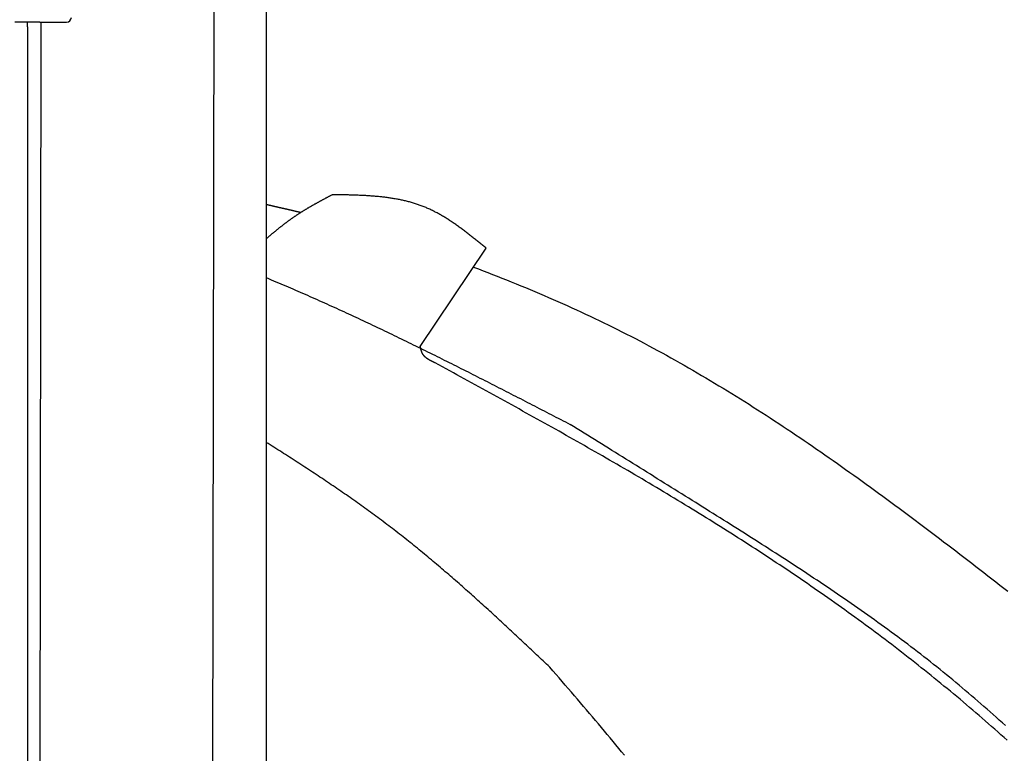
# Model space of a CAD drawing. Extents: x 1073 to 6773, y 6241 to 11366.
# Tile 45 of 58: x 4451 to 5077, y 9257 to 9724. Entities that reach past the tile are written whole.
import ezdxf

# ---------------------------------------------------------------- set-up
doc = ezdxf.new("R2010")
doc.units = 0
doc.layers.get('0').update_dxf_attribs({"linetype": 'CONTINUOUS'})
doc.layers.add('CAR', color=10, linetype='CONTINUOUS')

msp = doc.modelspace()

# ---------------------------------------------------------------- linework, layer by layer
for p, q in [((4574.51, 9956.39), (4571.79, 8191.9)), ((4607.57, 9739.48), (4607.57, 8629.11)), ((4463.57, 9722.48), (4447.57, 9722.48)), ((4455.57, 9719.48), (4455.57, 9722.48)), ((4455.57, 9719.48), (4455.57, 8097.48)), ((4464.15, 9722.48), (4461.79, 8192.07)), ((4463.57, 9722.48), (4480.57, 9722.48))]:
    msp.add_line(p, q)
msp.add_arc((4480.57, 9725.48), 3, 270, 0)
at = {"layer": 'CAR'}
msp.add_line((4705.61, 9516.02), (4747.56, 9578.5), dxfattribs=at)
for points in [[(4607.57, 9584.5, 0), (4607.81, 9584.72, 0), (4608.05, 9584.93, 0), (4608.29, 9585.14, 0), (4608.53, 9585.35, 0), (4608.77, 9585.56, 0), (4609.01, 9585.77, 0), (4609.25, 9585.98, 0), (4609.49, 9586.19, 0), (4609.73, 9586.4, 0), (4609.98, 9586.6, 0), (4610.22, 9586.81, 0), (4610.46, 9587.02, 0), (4610.7, 9587.23, 0), (4610.95, 9587.44, 0), (4611.19, 9587.64, 0), (4611.43, 9587.85, 0), (4611.68, 9588.05, 0), (4611.92, 9588.26, 0), (4612.16, 9588.47, 0), (4612.41, 9588.67, 0), (4612.65, 9588.88, 0), (4612.9, 9589.08, 0), (4613.14, 9589.28, 0), (4613.39, 9589.49, 0), (4613.63, 9589.69, 0), (4613.88, 9589.89, 0), (4614.13, 9590.09, 0), (4614.37, 9590.3, 0), (4614.62, 9590.5, 0), (4614.87, 9590.7, 0), (4615.12, 9590.9, 0), (4615.36, 9591.1, 0), (4615.61, 9591.3, 0), (4615.86, 9591.5, 0), (4616.11, 9591.7, 0), (4616.36, 9591.9, 0), (4616.61, 9592.09, 0), (4616.86, 9592.29, 0), (4617.11, 9592.49, 0), (4617.36, 9592.69, 0), (4617.61, 9592.88, 0), (4617.86, 9593.08, 0), (4618.11, 9593.27, 0), (4618.36, 9593.47, 0), (4618.61, 9593.66, 0), (4618.87, 9593.86, 0), (4619.12, 9594.05, 0), (4619.37, 9594.24, 0), (4619.62, 9594.43, 0), (4619.88, 9594.63, 0), (4620.13, 9594.82, 0), (4620.39, 9595.01, 0), (4620.64, 9595.2, 0), (4620.9, 9595.39, 0), (4621.15, 9595.58, 0), (4621.41, 9595.77, 0), (4621.66, 9595.96, 0), (4621.92, 9596.14, 0), (4622.18, 9596.33, 0), (4622.43, 9596.52, 0), (4622.69, 9596.7, 0), (4622.95, 9596.89, 0), (4623.21, 9597.07, 0), (4623.47, 9597.26, 0), (4623.73, 9597.44, 0), (4623.98, 9597.63, 0), (4624.24, 9597.81, 0), (4624.5, 9597.99, 0), (4624.77, 9598.17, 0), (4625.03, 9598.35, 0), (4625.29, 9598.53, 0), (4625.55, 9598.71, 0), (4625.81, 9598.89, 0), (4626.08, 9599.07, 0), (4626.34, 9599.25, 0), (4626.6, 9599.43, 0), (4626.87, 9599.61, 0), (4627.13, 9599.78, 0), (4627.4, 9599.96, 0), (4627.66, 9600.13, 0), (4627.93, 9600.31, 0), (4628.19, 9600.48, 0), (4628.46, 9600.66, 0), (4628.73, 9600.83, 0), (4628.99, 9601, 0), (4629.26, 9601.17, 0), (4629.53, 9601.34, 0), (4629.8, 9601.51, 0), (4630.07, 9601.68, 0), (4630.34, 9601.85, 0), (4630.61, 9602.02, 0), (4630.88, 9602.19, 0), (4631.15, 9602.36, 0), (4631.42, 9602.52, 0), (4631.69, 9602.69, 0), (4631.96, 9602.86, 0), (4632.23, 9603.02, 0), (4632.51, 9603.19, 0), (4632.78, 9603.35, 0), (4633.05, 9603.52, 0), (4633.32, 9603.68, 0), (4633.6, 9603.84, 0), (4633.87, 9604.01, 0), (4634.15, 9604.17, 0), (4634.42, 9604.33, 0), (4634.7, 9604.49, 0), (4634.97, 9604.65, 0), (4635.25, 9604.81, 0), (4635.52, 9604.97, 0), (4635.8, 9605.13, 0), (4636.08, 9605.29, 0), (4636.35, 9605.45, 0), (4636.63, 9605.61, 0), (4636.91, 9605.77, 0), (4637.18, 9605.93, 0), (4637.46, 9606.08, 0), (4637.74, 9606.24, 0), (4638.02, 9606.4, 0), (4638.3, 9606.56, 0), (4638.57, 9606.71, 0), (4638.85, 9606.87, 0), (4639.13, 9607.02, 0), (4639.41, 9607.18, 0), (4639.69, 9607.33, 0), (4639.97, 9607.49, 0), (4640.25, 9607.64, 0), (4640.53, 9607.8, 0), (4640.81, 9607.95, 0), (4641.09, 9608.11, 0), (4641.37, 9608.26, 0), (4641.65, 9608.41, 0), (4641.93, 9608.56, 0), (4642.21, 9608.72, 0), (4642.49, 9608.87, 0), (4642.78, 9609.02, 0), (4643.06, 9609.18, 0), (4643.34, 9609.33, 0), (4643.62, 9609.48, 0), (4643.9, 9609.63, 0), (4644.18, 9609.78, 0), (4644.47, 9609.93, 0), (4644.75, 9610.08, 0), (4645.03, 9610.24, 0), (4645.31, 9610.39, 0), (4645.59, 9610.54, 0), (4645.88, 9610.69, 0), (4646.16, 9610.84, 0), (4646.44, 9610.99, 0), (4646.72, 9611.14, 0), (4647.01, 9611.29, 0), (4647.29, 9611.44, 0), (4647.57, 9611.59, 0), (4647.86, 9611.74, 0), (4648.14, 9611.89, 0), (4648.42, 9612.04, 0), (4648.7, 9612.19, 0), (4648.99, 9612.34, 0), (4649.27, 9612.49, 0), (4649.55, 9612.64, 0)], [(4747.56, 9578.5, 0), (4747.03, 9578.94, 0), (4746.49, 9579.37, 0), (4745.96, 9579.81, 0), (4745.43, 9580.25, 0), (4744.9, 9580.68, 0), (4744.36, 9581.12, 0), (4743.83, 9581.55, 0), (4743.3, 9581.98, 0), (4742.77, 9582.42, 0), (4742.23, 9582.85, 0), (4741.7, 9583.28, 0), (4741.16, 9583.71, 0), (4740.63, 9584.14, 0), (4740.1, 9584.57, 0), (4739.56, 9585, 0), (4739.02, 9585.43, 0), (4738.49, 9585.85, 0), (4737.95, 9586.28, 0), (4737.41, 9586.7, 0), (4736.88, 9587.12, 0), (4736.34, 9587.54, 0), (4735.8, 9587.96, 0), (4735.26, 9588.38, 0), (4734.72, 9588.79, 0), (4734.18, 9589.21, 0), (4733.64, 9589.62, 0), (4733.09, 9590.03, 0), (4732.55, 9590.43, 0), (4732.01, 9590.84, 0), (4731.46, 9591.24, 0), (4730.92, 9591.64, 0), (4730.37, 9592.04, 0), (4729.82, 9592.43, 0), (4729.27, 9592.83, 0), (4728.72, 9593.22, 0), (4728.17, 9593.61, 0), (4727.62, 9593.99, 0), (4727.07, 9594.37, 0), (4726.52, 9594.75, 0), (4725.96, 9595.13, 0), (4725.41, 9595.5, 0), (4724.85, 9595.87, 0), (4724.29, 9596.24, 0), (4723.73, 9596.6, 0), (4723.17, 9596.96, 0), (4722.61, 9597.32, 0), (4722.04, 9597.67, 0), (4721.48, 9598.02, 0), (4720.91, 9598.37, 0), (4720.34, 9598.71, 0), (4719.77, 9599.05, 0), (4719.2, 9599.38, 0), (4718.63, 9599.71, 0), (4718.06, 9600.04, 0), (4717.48, 9600.36, 0), (4716.9, 9600.68, 0), (4716.33, 9600.99, 0), (4715.74, 9601.3, 0), (4715.16, 9601.61, 0), (4714.58, 9601.91, 0), (4713.99, 9602.2, 0), (4713.41, 9602.5, 0), (4712.82, 9602.78, 0), (4712.23, 9603.06, 0), (4711.63, 9603.34, 0), (4711.04, 9603.61, 0), (4710.44, 9603.88, 0), (4709.84, 9604.14, 0), (4709.24, 9604.4, 0), (4708.64, 9604.65, 0), (4708.04, 9604.89, 0), (4707.43, 9605.13, 0), (4706.82, 9605.37, 0), (4706.21, 9605.6, 0), (4705.6, 9605.82, 0), (4704.98, 9606.04, 0), (4704.37, 9606.26, 0), (4703.75, 9606.47, 0), (4703.13, 9606.67, 0), (4702.51, 9606.87, 0), (4701.88, 9607.07, 0), (4701.26, 9607.26, 0), (4700.63, 9607.45, 0), (4700, 9607.63, 0), (4699.37, 9607.8, 0), (4698.74, 9607.98, 0), (4698.1, 9608.15, 0), (4697.47, 9608.31, 0), (4696.83, 9608.47, 0), (4696.19, 9608.62, 0), (4695.55, 9608.78, 0), (4694.91, 9608.92, 0), (4694.27, 9609.07, 0), (4693.62, 9609.21, 0), (4692.97, 9609.34, 0), (4692.33, 9609.47, 0), (4691.68, 9609.6, 0), (4691.03, 9609.73, 0), (4690.37, 9609.85, 0), (4689.72, 9609.96, 0), (4689.07, 9610.08, 0), (4688.41, 9610.19, 0), (4687.75, 9610.29, 0), (4687.09, 9610.39, 0), (4686.43, 9610.49, 0), (4685.77, 9610.59, 0), (4685.11, 9610.68, 0), (4684.44, 9610.77, 0), (4683.78, 9610.86, 0), (4683.11, 9610.95, 0), (4682.45, 9611.03, 0), (4681.78, 9611.11, 0), (4681.11, 9611.18, 0), (4680.44, 9611.25, 0), (4679.77, 9611.32, 0), (4679.09, 9611.39, 0), (4678.42, 9611.46, 0), (4677.75, 9611.52, 0), (4677.07, 9611.58, 0), (4676.39, 9611.64, 0), (4675.72, 9611.69, 0), (4675.04, 9611.74, 0), (4674.36, 9611.79, 0), (4673.68, 9611.84, 0), (4673, 9611.89, 0), (4672.32, 9611.93, 0), (4671.64, 9611.98, 0), (4670.95, 9612.02, 0), (4670.27, 9612.05, 0), (4669.59, 9612.09, 0), (4668.9, 9612.13, 0), (4668.22, 9612.16, 0), (4667.53, 9612.19, 0), (4666.84, 9612.22, 0), (4666.16, 9612.25, 0), (4665.47, 9612.28, 0), (4664.78, 9612.3, 0), (4664.09, 9612.33, 0), (4663.4, 9612.35, 0), (4662.71, 9612.37, 0), (4662.02, 9612.39, 0), (4661.33, 9612.41, 0), (4660.64, 9612.43, 0), (4659.95, 9612.45, 0), (4659.26, 9612.47, 0), (4658.57, 9612.48, 0), (4657.87, 9612.5, 0), (4657.18, 9612.51, 0), (4656.49, 9612.53, 0), (4655.8, 9612.54, 0), (4655.1, 9612.55, 0), (4654.41, 9612.56, 0), (4653.72, 9612.58, 0), (4653.02, 9612.59, 0), (4652.33, 9612.6, 0), (4651.64, 9612.61, 0), (4650.94, 9612.62, 0), (4650.25, 9612.63, 0), (4649.55, 9612.64, 0)], [(4607.57, 9606.5, 0), (4607.74, 9606.46, 0), (4607.91, 9606.42, 0), (4608.09, 9606.38, 0), (4608.26, 9606.34, 0), (4608.43, 9606.3, 0), (4608.61, 9606.26, 0), (4608.78, 9606.22, 0), (4608.96, 9606.18, 0), (4609.13, 9606.14, 0), (4609.3, 9606.1, 0), (4609.48, 9606.06, 0), (4609.65, 9606.02, 0), (4609.82, 9605.98, 0), (4610, 9605.94, 0), (4610.17, 9605.9, 0), (4610.34, 9605.86, 0), (4610.52, 9605.82, 0), (4610.69, 9605.78, 0), (4610.87, 9605.74, 0), (4611.04, 9605.7, 0), (4611.21, 9605.66, 0), (4611.39, 9605.62, 0), (4611.56, 9605.58, 0), (4611.73, 9605.54, 0), (4611.91, 9605.5, 0), (4612.08, 9605.46, 0), (4612.25, 9605.42, 0), (4612.43, 9605.38, 0), (4612.6, 9605.34, 0), (4612.78, 9605.3, 0), (4612.95, 9605.26, 0), (4613.12, 9605.22, 0), (4613.3, 9605.18, 0), (4613.47, 9605.14, 0), (4613.64, 9605.1, 0), (4613.82, 9605.06, 0), (4613.99, 9605.02, 0), (4614.16, 9604.98, 0), (4614.34, 9604.94, 0), (4614.51, 9604.9, 0), (4614.69, 9604.86, 0), (4614.86, 9604.82, 0), (4615.03, 9604.78, 0), (4615.21, 9604.74, 0), (4615.38, 9604.7, 0), (4615.55, 9604.66, 0), (4615.73, 9604.62, 0), (4615.9, 9604.58, 0), (4616.07, 9604.54, 0), (4616.25, 9604.5, 0), (4616.42, 9604.46, 0), (4616.59, 9604.42, 0), (4616.77, 9604.38, 0), (4616.94, 9604.34, 0), (4617.12, 9604.3, 0), (4617.29, 9604.26, 0), (4617.46, 9604.22, 0), (4617.64, 9604.18, 0), (4617.81, 9604.14, 0), (4617.98, 9604.1, 0), (4618.16, 9604.06, 0), (4618.33, 9604.02, 0), (4618.5, 9603.98, 0), (4618.68, 9603.94, 0), (4618.85, 9603.9, 0), (4619.03, 9603.86, 0), (4619.2, 9603.82, 0), (4619.37, 9603.78, 0), (4619.55, 9603.74, 0), (4619.72, 9603.69, 0), (4619.89, 9603.65, 0), (4620.07, 9603.61, 0), (4620.24, 9603.57, 0), (4620.41, 9603.53, 0), (4620.59, 9603.49, 0), (4620.76, 9603.45, 0), (4620.94, 9603.41, 0), (4621.11, 9603.37, 0), (4621.28, 9603.33, 0), (4621.46, 9603.29, 0), (4621.63, 9603.25, 0), (4621.8, 9603.21, 0), (4621.98, 9603.17, 0), (4622.15, 9603.13, 0), (4622.32, 9603.09, 0), (4622.5, 9603.05, 0), (4622.67, 9603.01, 0), (4622.84, 9602.97, 0), (4623.02, 9602.93, 0), (4623.19, 9602.89, 0), (4623.37, 9602.85, 0), (4623.54, 9602.81, 0), (4623.71, 9602.77, 0), (4623.89, 9602.73, 0), (4624.06, 9602.69, 0), (4624.23, 9602.65, 0), (4624.41, 9602.61, 0), (4624.58, 9602.57, 0), (4624.75, 9602.53, 0), (4624.93, 9602.49, 0), (4625.1, 9602.45, 0), (4625.28, 9602.41, 0), (4625.45, 9602.37, 0), (4625.62, 9602.33, 0), (4625.8, 9602.29, 0), (4625.97, 9602.25, 0), (4626.14, 9602.2, 0), (4626.32, 9602.16, 0), (4626.49, 9602.12, 0), (4626.66, 9602.08, 0), (4626.84, 9602.04, 0), (4627.01, 9602, 0), (4627.18, 9601.96, 0), (4627.36, 9601.92, 0), (4627.53, 9601.88, 0), (4627.71, 9601.84, 0), (4627.88, 9601.8, 0), (4628.05, 9601.76, 0), (4628.23, 9601.72, 0), (4628.4, 9601.68, 0), (4628.57, 9601.64, 0), (4628.75, 9601.6, 0), (4628.92, 9601.56, 0), (4629.09, 9601.52, 0), (4629.27, 9601.48, 0), (4629.44, 9601.44, 0), (4629.62, 9601.4, 0)], [(4739.55, 9566.57, 0), (4742.55, 9565.42, 0), (4745.56, 9564.26, 0), (4748.56, 9563.1, 0), (4751.56, 9561.93, 0), (4754.56, 9560.75, 0), (4757.55, 9559.56, 0), (4760.54, 9558.37, 0), (4763.53, 9557.16, 0), (4766.51, 9555.95, 0), (4769.49, 9554.73, 0), (4772.47, 9553.5, 0), (4775.44, 9552.26, 0), (4778.41, 9551.02, 0), (4781.37, 9549.76, 0), (4784.33, 9548.5, 0), (4787.29, 9547.22, 0), (4790.24, 9545.94, 0), (4793.18, 9544.64, 0), (4796.12, 9543.34, 0), (4799.06, 9542.03, 0), (4801.99, 9540.7, 0), (4804.92, 9539.37, 0), (4807.84, 9538.02, 0), (4810.75, 9536.67, 0), (4813.66, 9535.3, 0), (4816.57, 9533.93, 0), (4819.47, 9532.54, 0), (4822.36, 9531.14, 0), (4825.25, 9529.74, 0), (4828.13, 9528.32, 0), (4831.01, 9526.88, 0), (4833.88, 9525.44, 0), (4836.74, 9523.99, 0), (4839.6, 9522.52, 0), (4842.46, 9521.05, 0), (4845.3, 9519.56, 0), (4848.15, 9518.07, 0), (4850.98, 9516.56, 0), (4853.81, 9515.04, 0), (4856.64, 9513.51, 0), (4859.46, 9511.97, 0), (4862.27, 9510.42, 0), (4865.08, 9508.87, 0), (4867.89, 9507.3, 0), (4870.68, 9505.72, 0), (4873.48, 9504.13, 0), (4876.27, 9502.54, 0), (4879.05, 9500.93, 0), (4881.83, 9499.31, 0), (4884.6, 9497.69, 0), (4887.37, 9496.06, 0), (4890.13, 9494.41, 0), (4892.89, 9492.76, 0), (4895.64, 9491.1, 0), (4898.39, 9489.43, 0), (4901.14, 9487.76, 0), (4903.88, 9486.07, 0), (4906.61, 9484.38, 0), (4909.34, 9482.67, 0), (4912.07, 9480.96, 0), (4914.79, 9479.25, 0), (4917.51, 9477.52, 0), (4920.22, 9475.79, 0), (4922.93, 9474.05, 0), (4925.63, 9472.3, 0), (4928.33, 9470.55, 0), (4931.03, 9468.78, 0), (4933.72, 9467.01, 0), (4936.41, 9465.24, 0), (4939.09, 9463.46, 0), (4941.77, 9461.67, 0), (4944.45, 9459.87, 0), (4947.12, 9458.07, 0), (4949.79, 9456.26, 0), (4952.45, 9454.44, 0), (4955.11, 9452.62, 0), (4957.77, 9450.79, 0), (4960.42, 9448.96, 0), (4963.07, 9447.12, 0), (4965.72, 9445.28, 0), (4968.36, 9443.43, 0), (4971, 9441.57, 0), (4973.64, 9439.71, 0), (4976.27, 9437.84, 0), (4978.9, 9435.97, 0), (4981.53, 9434.1, 0), (4984.15, 9432.22, 0), (4986.77, 9430.33, 0), (4989.39, 9428.44, 0), (4992, 9426.55, 0), (4994.62, 9424.65, 0), (4997.22, 9422.74, 0), (4999.83, 9420.84, 0), (5002.43, 9418.93, 0), (5005.03, 9417.01, 0), (5007.63, 9415.09, 0), (5010.23, 9413.17, 0), (5012.82, 9411.24, 0), (5015.41, 9409.31, 0), (5018, 9407.38, 0), (5020.58, 9405.45, 0), (5023.16, 9403.51, 0), (5025.74, 9401.56, 0), (5028.32, 9399.62, 0), (5030.9, 9397.67, 0), (5033.47, 9395.72, 0), (5036.04, 9393.77, 0), (5038.61, 9391.81, 0), (5041.18, 9389.86, 0), (5043.74, 9387.9, 0), (5046.31, 9385.94, 0), (5048.87, 9383.97, 0), (5051.43, 9382.01, 0), (5053.98, 9380.04, 0), (5056.54, 9378.07, 0), (5059.09, 9376.1, 0), (5061.65, 9374.13, 0), (5064.2, 9372.16, 0), (5066.75, 9370.18, 0), (5069.29, 9368.2, 0), (5071.84, 9366.23, 0), (5074.38, 9364.24, 0), (5076.92, 9362.26, 0), (5079.46, 9360.28, 0)], [(4607.57, 9559.85, 0), (4609.12, 9559.21, 0), (4610.67, 9558.56, 0), (4612.22, 9557.91, 0), (4613.76, 9557.26, 0), (4615.31, 9556.6, 0), (4616.86, 9555.95, 0), (4618.4, 9555.29, 0), (4619.95, 9554.63, 0), (4621.5, 9553.97, 0), (4623.04, 9553.3, 0), (4624.58, 9552.64, 0), (4626.13, 9551.97, 0), (4627.67, 9551.3, 0), (4629.21, 9550.63, 0), (4630.75, 9549.95, 0), (4632.29, 9549.28, 0), (4633.84, 9548.6, 0), (4635.38, 9547.92, 0), (4636.91, 9547.24, 0), (4638.45, 9546.56, 0), (4639.99, 9545.87, 0), (4641.53, 9545.18, 0), (4643.07, 9544.5, 0), (4644.6, 9543.81, 0), (4646.14, 9543.11, 0), (4647.67, 9542.42, 0), (4649.21, 9541.72, 0), (4650.74, 9541.03, 0), (4652.28, 9540.33, 0), (4653.81, 9539.63, 0), (4655.34, 9538.93, 0), (4656.88, 9538.22, 0), (4658.41, 9537.52, 0), (4659.94, 9536.81, 0), (4661.47, 9536.1, 0), (4663, 9535.39, 0), (4664.53, 9534.68, 0), (4666.06, 9533.97, 0), (4667.59, 9533.25, 0), (4669.12, 9532.54, 0), (4670.65, 9531.82, 0), (4672.18, 9531.1, 0), (4673.7, 9530.38, 0), (4675.23, 9529.66, 0), (4676.76, 9528.94, 0), (4678.28, 9528.21, 0), (4679.81, 9527.49, 0), (4681.33, 9526.76, 0), (4682.86, 9526.03, 0), (4684.38, 9525.3, 0), (4685.91, 9524.57, 0), (4687.43, 9523.84, 0), (4688.95, 9523.1, 0), (4690.48, 9522.37, 0), (4692, 9521.63, 0), (4693.52, 9520.89, 0), (4695.04, 9520.15, 0), (4696.56, 9519.41, 0), (4698.09, 9518.67, 0), (4699.61, 9517.93, 0), (4701.13, 9517.19, 0), (4702.65, 9516.44, 0), (4704.17, 9515.7, 0), (4705.69, 9514.95, 0), (4707.2, 9514.2, 0), (4708.72, 9513.46, 0), (4710.24, 9512.71, 0), (4711.76, 9511.96, 0), (4713.28, 9511.2, 0), (4714.8, 9510.45, 0), (4716.31, 9509.7, 0), (4717.83, 9508.94, 0), (4719.35, 9508.19, 0), (4720.86, 9507.43, 0), (4722.38, 9506.67, 0), (4723.89, 9505.92, 0), (4725.41, 9505.16, 0), (4726.92, 9504.4, 0), (4728.44, 9503.64, 0), (4729.95, 9502.87, 0), (4731.47, 9502.11, 0), (4732.98, 9501.35, 0), (4734.5, 9500.58, 0), (4736.01, 9499.82, 0), (4737.53, 9499.06, 0), (4739.04, 9498.29, 0), (4740.55, 9497.52, 0), (4742.06, 9496.75, 0), (4743.58, 9495.99, 0), (4745.09, 9495.22, 0), (4746.6, 9494.45, 0), (4748.11, 9493.68, 0), (4749.63, 9492.91, 0), (4751.14, 9492.14, 0), (4752.65, 9491.37, 0), (4754.16, 9490.59, 0), (4755.67, 9489.82, 0), (4757.18, 9489.05, 0), (4758.7, 9488.27, 0), (4760.21, 9487.5, 0), (4761.72, 9486.72, 0), (4763.23, 9485.95, 0), (4764.74, 9485.17, 0), (4766.25, 9484.4, 0), (4767.76, 9483.62, 0), (4769.27, 9482.85, 0), (4770.78, 9482.07, 0), (4772.29, 9481.29, 0), (4773.8, 9480.51, 0), (4775.31, 9479.74, 0), (4776.82, 9478.96, 0), (4778.33, 9478.18, 0), (4779.84, 9477.4, 0), (4781.35, 9476.62, 0), (4782.86, 9475.84, 0), (4784.37, 9475.06, 0), (4785.88, 9474.28, 0), (4787.38, 9473.5, 0), (4788.89, 9472.72, 0), (4790.4, 9471.94, 0), (4791.91, 9471.16, 0), (4793.42, 9470.38, 0), (4794.93, 9469.6, 0), (4796.44, 9468.82, 0), (4797.95, 9468.04, 0), (4799.46, 9467.26, 0), (4800.97, 9466.48, 0)], [(4715.02, 9505.58, 0), (4714.93, 9505.62, 0), (4714.84, 9505.66, 0), (4714.75, 9505.71, 0), (4714.66, 9505.75, 0), (4714.57, 9505.79, 0), (4714.48, 9505.84, 0), (4714.39, 9505.88, 0), (4714.3, 9505.92, 0), (4714.21, 9505.97, 0), (4714.12, 9506.01, 0), (4714.03, 9506.05, 0), (4713.94, 9506.1, 0), (4713.86, 9506.14, 0), (4713.77, 9506.18, 0), (4713.68, 9506.23, 0), (4713.59, 9506.27, 0), (4713.5, 9506.31, 0), (4713.41, 9506.36, 0), (4713.32, 9506.4, 0), (4713.23, 9506.45, 0), (4713.15, 9506.49, 0), (4713.06, 9506.54, 0), (4712.97, 9506.58, 0), (4712.88, 9506.62, 0), (4712.79, 9506.67, 0), (4712.71, 9506.71, 0), (4712.62, 9506.76, 0), (4712.53, 9506.81, 0), (4712.45, 9506.85, 0), (4712.36, 9506.9, 0), (4712.27, 9506.94, 0), (4712.19, 9506.99, 0), (4712.1, 9507.04, 0), (4712.02, 9507.08, 0), (4711.93, 9507.13, 0), (4711.85, 9507.18, 0), (4711.76, 9507.22, 0), (4711.68, 9507.27, 0), (4711.59, 9507.32, 0), (4711.51, 9507.37, 0), (4711.43, 9507.41, 0), (4711.34, 9507.46, 0), (4711.26, 9507.51, 0), (4711.18, 9507.56, 0), (4711.1, 9507.61, 0), (4711.02, 9507.66, 0), (4710.94, 9507.71, 0), (4710.86, 9507.76, 0), (4710.78, 9507.81, 0), (4710.7, 9507.86, 0), (4710.62, 9507.91, 0), (4710.54, 9507.96, 0), (4710.46, 9508.01, 0), (4710.38, 9508.06, 0), (4710.3, 9508.12, 0), (4710.23, 9508.17, 0), (4710.15, 9508.22, 0), (4710.07, 9508.27, 0), (4710, 9508.33, 0), (4709.92, 9508.38, 0), (4709.85, 9508.44, 0), (4709.77, 9508.49, 0), (4709.7, 9508.55, 0), (4709.62, 9508.6, 0), (4709.55, 9508.66, 0), (4709.48, 9508.71, 0), (4709.41, 9508.77, 0), (4709.34, 9508.83, 0), (4709.27, 9508.88, 0), (4709.2, 9508.94, 0), (4709.13, 9509, 0), (4709.06, 9509.06, 0), (4708.99, 9509.12, 0), (4708.92, 9509.18, 0), (4708.86, 9509.24, 0), (4708.79, 9509.3, 0), (4708.72, 9509.36, 0), (4708.66, 9509.42, 0), (4708.59, 9509.48, 0), (4708.53, 9509.54, 0), (4708.47, 9509.61, 0), (4708.4, 9509.67, 0), (4708.34, 9509.73, 0), (4708.28, 9509.8, 0), (4708.22, 9509.86, 0), (4708.16, 9509.93, 0), (4708.1, 9509.99, 0), (4708.04, 9510.06, 0), (4707.99, 9510.13, 0), (4707.93, 9510.19, 0), (4707.87, 9510.26, 0), (4707.82, 9510.33, 0), (4707.76, 9510.4, 0), (4707.71, 9510.47, 0), (4707.66, 9510.54, 0), (4707.6, 9510.61, 0), (4707.55, 9510.68, 0), (4707.5, 9510.75, 0), (4707.45, 9510.83, 0), (4707.4, 9510.9, 0), (4707.36, 9510.97, 0), (4707.31, 9511.05, 0), (4707.26, 9511.12, 0), (4707.22, 9511.2, 0), (4707.17, 9511.28, 0), (4707.13, 9511.35, 0), (4707.09, 9511.43, 0), (4707.04, 9511.51, 0), (4707, 9511.59, 0), (4706.96, 9511.67, 0), (4706.92, 9511.75, 0), (4706.88, 9511.83, 0), (4706.84, 9511.91, 0), (4706.81, 9511.99, 0), (4706.77, 9512.07, 0), (4706.73, 9512.15, 0), (4706.7, 9512.24, 0), (4706.66, 9512.32, 0), (4706.63, 9512.4, 0), (4706.59, 9512.49, 0), (4706.56, 9512.57, 0), (4706.53, 9512.66, 0), (4706.5, 9512.74, 0), (4706.47, 9512.83, 0), (4706.44, 9512.92, 0), (4706.41, 9513, 0), (4706.38, 9513.09, 0), (4706.35, 9513.18, 0), (4706.32, 9513.27, 0), (4706.29, 9513.36, 0), (4706.26, 9513.45, 0), (4706.23, 9513.53, 0), (4706.21, 9513.62, 0), (4706.18, 9513.71, 0), (4706.16, 9513.8, 0), (4706.13, 9513.89, 0), (4706.1, 9513.98, 0), (4706.08, 9514.08, 0), (4706.05, 9514.17, 0), (4706.03, 9514.26, 0), (4706.01, 9514.35, 0), (4705.98, 9514.44, 0), (4705.96, 9514.53, 0), (4705.94, 9514.63, 0), (4705.91, 9514.72, 0), (4705.89, 9514.81, 0), (4705.87, 9514.9, 0), (4705.85, 9515, 0), (4705.82, 9515.09, 0), (4705.8, 9515.18, 0), (4705.78, 9515.27, 0), (4705.76, 9515.37, 0), (4705.74, 9515.46, 0), (4705.71, 9515.55, 0), (4705.69, 9515.65, 0), (4705.67, 9515.74, 0), (4705.65, 9515.83, 0), (4705.63, 9515.93, 0), (4705.61, 9516.02, 0)], [(5079.01, 9265.49, 0), (5077.05, 9267.26, 0), (5075.07, 9269.02, 0), (5073.09, 9270.78, 0), (5071.11, 9272.54, 0), (5069.13, 9274.29, 0), (5067.13, 9276.04, 0), (5065.14, 9277.78, 0), (5063.14, 9279.52, 0), (5061.14, 9281.25, 0), (5059.13, 9282.98, 0), (5057.12, 9284.71, 0), (5055.1, 9286.42, 0), (5053.08, 9288.14, 0), (5051.06, 9289.85, 0), (5049.03, 9291.56, 0), (5047, 9293.26, 0), (5044.97, 9294.95, 0), (5042.93, 9296.64, 0), (5040.88, 9298.33, 0), (5038.84, 9300.01, 0), (5036.79, 9301.69, 0), (5034.73, 9303.37, 0), (5032.67, 9305.04, 0), (5030.61, 9306.7, 0), (5028.54, 9308.36, 0), (5026.47, 9310.02, 0), (5024.4, 9311.67, 0), (5022.32, 9313.31, 0), (5020.24, 9314.95, 0), (5018.16, 9316.59, 0), (5016.07, 9318.22, 0), (5013.98, 9319.85, 0), (5011.88, 9321.48, 0), (5009.79, 9323.1, 0), (5007.68, 9324.71, 0), (5005.58, 9326.32, 0), (5003.47, 9327.93, 0), (5001.36, 9329.53, 0), (4999.24, 9331.12, 0), (4997.12, 9332.72, 0), (4995, 9334.3, 0), (4992.88, 9335.89, 0), (4990.75, 9337.47, 0), (4988.61, 9339.04, 0), (4986.48, 9340.61, 0), (4984.34, 9342.18, 0), (4982.2, 9343.74, 0), (4980.06, 9345.3, 0), (4977.91, 9346.85, 0), (4975.76, 9348.4, 0), (4973.6, 9349.94, 0), (4971.45, 9351.48, 0), (4969.29, 9353.01, 0), (4967.12, 9354.54, 0), (4964.96, 9356.07, 0), (4962.79, 9357.59, 0), (4960.62, 9359.11, 0), (4958.44, 9360.62, 0), (4956.27, 9362.13, 0), (4954.09, 9363.64, 0), (4951.91, 9365.14, 0), (4949.72, 9366.64, 0), (4947.53, 9368.13, 0), (4945.34, 9369.62, 0), (4943.15, 9371.11, 0), (4940.95, 9372.59, 0), (4938.75, 9374.07, 0), (4936.55, 9375.54, 0), (4934.35, 9377.01, 0), (4932.14, 9378.48, 0), (4929.93, 9379.94, 0), (4927.72, 9381.4, 0), (4925.51, 9382.86, 0), (4923.29, 9384.31, 0), (4921.07, 9385.76, 0), (4918.85, 9387.2, 0), (4916.63, 9388.64, 0), (4914.4, 9390.08, 0), (4912.18, 9391.51, 0), (4909.95, 9392.94, 0), (4907.71, 9394.37, 0), (4905.48, 9395.79, 0), (4903.24, 9397.21, 0), (4901, 9398.63, 0), (4898.76, 9400.04, 0), (4896.52, 9401.46, 0), (4894.27, 9402.86, 0), (4892.03, 9404.27, 0), (4889.78, 9405.67, 0), (4887.53, 9407.07, 0), (4885.27, 9408.46, 0), (4883.02, 9409.85, 0), (4880.76, 9411.24, 0), (4878.5, 9412.63, 0), (4876.24, 9414.01, 0), (4873.98, 9415.39, 0), (4871.72, 9416.77, 0), (4869.45, 9418.14, 0), (4867.18, 9419.51, 0), (4864.91, 9420.88, 0), (4862.64, 9422.25, 0), (4860.37, 9423.61, 0), (4858.1, 9424.97, 0), (4855.82, 9426.33, 0), (4853.54, 9427.68, 0), (4851.26, 9429.03, 0), (4848.98, 9430.38, 0), (4846.7, 9431.73, 0), (4844.42, 9433.08, 0), (4842.13, 9434.42, 0), (4839.85, 9435.76, 0), (4837.56, 9437.09, 0), (4835.27, 9438.43, 0), (4832.98, 9439.76, 0), (4830.69, 9441.09, 0), (4828.39, 9442.42, 0), (4826.1, 9443.75, 0), (4823.8, 9445.07, 0), (4821.51, 9446.39, 0), (4819.21, 9447.71, 0), (4816.91, 9449.03, 0), (4814.61, 9450.34, 0), (4812.31, 9451.66, 0), (4810.01, 9452.97, 0), (4807.7, 9454.28, 0), (4805.4, 9455.58, 0), (4803.1, 9456.89, 0), (4800.79, 9458.19, 0), (4798.48, 9459.49, 0), (4796.17, 9460.79, 0), (4793.87, 9462.09, 0), (4791.56, 9463.39, 0), (4789.25, 9464.68, 0), (4786.93, 9465.98, 0), (4784.62, 9467.27, 0), (4782.31, 9468.56, 0), (4780, 9469.85, 0), (4777.68, 9471.14, 0), (4775.37, 9472.42, 0), (4773.05, 9473.71, 0), (4770.73, 9474.99, 0), (4768.42, 9476.27, 0), (4766.1, 9477.56, 0), (4763.78, 9478.84, 0), (4761.46, 9480.12, 0), (4759.14, 9481.4, 0), (4756.83, 9482.67, 0), (4754.51, 9483.95, 0), (4752.19, 9485.23, 0), (4749.86, 9486.5, 0), (4747.54, 9487.78, 0), (4745.22, 9489.05, 0), (4742.9, 9490.33, 0), (4740.58, 9491.6, 0), (4738.26, 9492.87, 0), (4735.93, 9494.14, 0), (4733.61, 9495.41, 0), (4731.29, 9496.69, 0), (4728.96, 9497.96, 0), (4726.64, 9499.23, 0), (4724.32, 9500.5, 0), (4721.99, 9501.77, 0), (4719.67, 9503.04, 0), (4717.35, 9504.31, 0), (4715.02, 9505.58, 0)], [(5077.93, 9274.89, 0), (5075.99, 9276.64, 0), (5074.05, 9278.38, 0), (5072.1, 9280.12, 0), (5070.15, 9281.85, 0), (5068.19, 9283.58, 0), (5066.24, 9285.31, 0), (5064.27, 9287.03, 0), (5062.3, 9288.74, 0), (5060.33, 9290.45, 0), (5058.36, 9292.15, 0), (5056.38, 9293.85, 0), (5054.39, 9295.54, 0), (5052.4, 9297.23, 0), (5050.41, 9298.91, 0), (5048.41, 9300.58, 0), (5046.4, 9302.25, 0), (5044.39, 9303.91, 0), (5042.38, 9305.57, 0), (5040.36, 9307.22, 0), (5038.34, 9308.87, 0), (5036.31, 9310.51, 0), (5034.27, 9312.14, 0), (5032.24, 9313.76, 0), (5030.19, 9315.38, 0), (5028.14, 9317, 0), (5026.09, 9318.6, 0), (5024.03, 9320.21, 0), (5021.96, 9321.8, 0), (5019.89, 9323.39, 0), (5017.82, 9324.97, 0), (5015.74, 9326.55, 0), (5013.65, 9328.12, 0), (5011.56, 9329.69, 0), (5009.47, 9331.25, 0), (5007.37, 9332.8, 0), (5005.27, 9334.35, 0), (5003.17, 9335.9, 0), (5001.05, 9337.44, 0), (4998.94, 9338.97, 0), (4996.82, 9340.5, 0), (4994.7, 9342.03, 0), (4992.57, 9343.54, 0), (4990.44, 9345.06, 0), (4988.31, 9346.57, 0), (4986.17, 9348.08, 0), (4984.03, 9349.58, 0), (4981.89, 9351.07, 0), (4979.74, 9352.57, 0), (4977.59, 9354.05, 0), (4975.43, 9355.54, 0), (4973.28, 9357.02, 0), (4971.12, 9358.49, 0), (4968.95, 9359.97, 0), (4966.79, 9361.43, 0), (4964.62, 9362.9, 0), (4962.45, 9364.36, 0), (4960.27, 9365.82, 0), (4958.09, 9367.27, 0), (4955.91, 9368.72, 0), (4953.73, 9370.17, 0), (4951.55, 9371.61, 0), (4949.36, 9373.06, 0), (4947.17, 9374.49, 0), (4944.98, 9375.93, 0), (4942.79, 9377.36, 0), (4940.59, 9378.79, 0), (4938.39, 9380.22, 0), (4936.19, 9381.64, 0), (4933.99, 9383.07, 0), (4931.79, 9384.49, 0), (4929.59, 9385.9, 0), (4927.38, 9387.32, 0), (4925.17, 9388.73, 0), (4922.96, 9390.14, 0), (4920.75, 9391.55, 0), (4918.54, 9392.96, 0), (4916.33, 9394.36, 0), (4914.12, 9395.77, 0), (4911.9, 9397.17, 0), (4909.69, 9398.57, 0), (4907.47, 9399.97, 0), (4905.26, 9401.37, 0), (4903.04, 9402.76, 0), (4900.82, 9404.16, 0), (4898.6, 9405.55, 0), (4896.38, 9406.95, 0), (4894.17, 9408.34, 0), (4891.95, 9409.73, 0), (4889.73, 9411.12, 0), (4887.51, 9412.51, 0), (4885.29, 9413.9, 0), (4883.07, 9415.29, 0), (4880.85, 9416.68, 0), (4878.63, 9418.07, 0), (4876.41, 9419.46, 0), (4874.19, 9420.84, 0), (4871.97, 9422.23, 0), (4869.75, 9423.62, 0), (4867.53, 9425, 0), (4865.31, 9426.39, 0), (4863.09, 9427.78, 0), (4860.87, 9429.16, 0), (4858.65, 9430.55, 0), (4856.43, 9431.93, 0), (4854.22, 9433.31, 0), (4852, 9434.7, 0), (4849.78, 9436.08, 0), (4847.56, 9437.47, 0), (4845.34, 9438.85, 0), (4843.12, 9440.23, 0), (4840.9, 9441.61, 0), (4838.68, 9443, 0), (4836.46, 9444.38, 0), (4834.25, 9445.76, 0), (4832.03, 9447.14, 0), (4829.81, 9448.53, 0), (4827.59, 9449.91, 0), (4825.37, 9451.29, 0), (4823.15, 9452.67, 0), (4820.93, 9454.05, 0), (4818.71, 9455.43, 0), (4816.5, 9456.81, 0), (4814.28, 9458.19, 0), (4812.06, 9459.58, 0), (4809.84, 9460.96, 0), (4807.62, 9462.34, 0), (4805.4, 9463.72, 0), (4803.18, 9465.1, 0), (4800.97, 9466.48, 0)], [(4788.07, 9311.97, 0), (4787.01, 9312.97, 0), (4785.95, 9313.97, 0), (4784.89, 9314.96, 0), (4783.83, 9315.96, 0), (4782.77, 9316.96, 0), (4781.71, 9317.96, 0), (4780.65, 9318.95, 0), (4779.59, 9319.95, 0), (4778.53, 9320.95, 0), (4777.47, 9321.95, 0), (4776.41, 9322.94, 0), (4775.35, 9323.94, 0), (4774.29, 9324.93, 0), (4773.23, 9325.93, 0), (4772.17, 9326.93, 0), (4771.1, 9327.92, 0), (4770.04, 9328.91, 0), (4768.98, 9329.91, 0), (4767.92, 9330.9, 0), (4766.85, 9331.89, 0), (4765.79, 9332.89, 0), (4764.72, 9333.88, 0), (4763.66, 9334.87, 0), (4762.59, 9335.86, 0), (4761.53, 9336.85, 0), (4760.46, 9337.84, 0), (4759.39, 9338.83, 0), (4758.33, 9339.82, 0), (4757.26, 9340.8, 0), (4756.19, 9341.79, 0), (4755.12, 9342.77, 0), (4754.05, 9343.76, 0), (4752.98, 9344.74, 0), (4751.91, 9345.72, 0), (4750.83, 9346.71, 0), (4749.76, 9347.69, 0), (4748.69, 9348.67, 0), (4747.61, 9349.65, 0), (4746.54, 9350.62, 0), (4745.46, 9351.6, 0), (4744.38, 9352.58, 0), (4743.31, 9353.55, 0), (4742.23, 9354.52, 0), (4741.15, 9355.5, 0), (4740.07, 9356.47, 0), (4738.99, 9357.44, 0), (4737.9, 9358.4, 0), (4736.82, 9359.37, 0), (4735.73, 9360.34, 0), (4734.65, 9361.3, 0), (4733.56, 9362.26, 0), (4732.47, 9363.23, 0), (4731.39, 9364.19, 0), (4730.3, 9365.14, 0), (4729.2, 9366.1, 0), (4728.11, 9367.06, 0), (4727.02, 9368.01, 0), (4725.92, 9368.96, 0), (4724.83, 9369.92, 0), (4723.73, 9370.86, 0), (4722.63, 9371.81, 0), (4721.53, 9372.76, 0), (4720.43, 9373.7, 0), (4719.33, 9374.65, 0), (4718.23, 9375.59, 0), (4717.12, 9376.53, 0), (4716.01, 9377.46, 0), (4714.91, 9378.4, 0), (4713.8, 9379.33, 0), (4712.69, 9380.26, 0), (4711.57, 9381.19, 0), (4710.46, 9382.12, 0), (4709.35, 9383.05, 0), (4708.23, 9383.97, 0), (4707.11, 9384.89, 0), (4705.99, 9385.81, 0), (4704.87, 9386.73, 0), (4703.75, 9387.64, 0), (4702.62, 9388.56, 0), (4701.49, 9389.47, 0), (4700.37, 9390.38, 0), (4699.24, 9391.28, 0), (4698.1, 9392.19, 0), (4696.97, 9393.09, 0), (4695.84, 9393.99, 0), (4694.7, 9394.89, 0), (4693.56, 9395.78, 0), (4692.42, 9396.68, 0), (4691.28, 9397.57, 0), (4690.13, 9398.45, 0), (4688.99, 9399.34, 0), (4687.84, 9400.22, 0), (4686.69, 9401.1, 0), (4685.54, 9401.98, 0), (4684.38, 9402.86, 0), (4683.23, 9403.73, 0), (4682.07, 9404.6, 0), (4680.91, 9405.47, 0), (4679.75, 9406.33, 0), (4678.58, 9407.2, 0), (4677.42, 9408.06, 0), (4676.25, 9408.92, 0), (4675.08, 9409.77, 0), (4673.91, 9410.63, 0), (4672.74, 9411.48, 0), (4671.57, 9412.33, 0), (4670.39, 9413.18, 0), (4669.22, 9414.03, 0), (4668.04, 9414.87, 0), (4666.86, 9415.71, 0), (4665.68, 9416.55, 0), (4664.5, 9417.39, 0), (4663.31, 9418.22, 0), (4662.13, 9419.06, 0), (4660.94, 9419.89, 0), (4659.75, 9420.72, 0), (4658.56, 9421.55, 0), (4657.37, 9422.37, 0), (4656.17, 9423.2, 0), (4654.98, 9424.02, 0), (4653.78, 9424.84, 0), (4652.59, 9425.66, 0), (4651.39, 9426.48, 0), (4650.19, 9427.3, 0), (4648.99, 9428.11, 0), (4647.79, 9428.92, 0), (4646.58, 9429.74, 0), (4645.38, 9430.54, 0), (4644.17, 9431.35, 0), (4642.97, 9432.16, 0), (4641.76, 9432.96, 0), (4640.55, 9433.77, 0), (4639.34, 9434.57, 0), (4638.13, 9435.37, 0), (4636.92, 9436.17, 0), (4635.7, 9436.97, 0), (4634.49, 9437.77, 0), (4633.27, 9438.56, 0), (4632.06, 9439.36, 0), (4630.84, 9440.15, 0), (4629.62, 9440.94, 0), (4628.4, 9441.73, 0), (4627.18, 9442.52, 0), (4625.96, 9443.31, 0), (4624.74, 9444.1, 0), (4623.52, 9444.89, 0), (4622.3, 9445.67, 0), (4621.07, 9446.46, 0), (4619.85, 9447.24, 0), (4618.62, 9448.02, 0), (4617.4, 9448.8, 0), (4616.17, 9449.59, 0), (4614.94, 9450.37, 0), (4613.72, 9451.14, 0), (4612.49, 9451.92, 0), (4611.26, 9452.7, 0), (4610.03, 9453.48, 0), (4608.8, 9454.25, 0), (4607.57, 9455.03, 0)], [(4835.46, 9255.96, 0), (4833.68, 9258.15, 0), (4831.89, 9260.34, 0), (4830.08, 9262.53, 0), (4828.26, 9264.74, 0), (4826.43, 9266.95, 0), (4824.59, 9269.16, 0), (4822.73, 9271.38, 0), (4820.87, 9273.61, 0), (4818.99, 9275.84, 0), (4817.1, 9278.08, 0), (4815.21, 9280.32, 0), (4813.31, 9282.56, 0), (4811.39, 9284.81, 0), (4809.48, 9287.06, 0), (4807.55, 9289.31, 0), (4805.62, 9291.57, 0), (4803.68, 9293.83, 0), (4801.74, 9296.09, 0), (4799.8, 9298.36, 0), (4797.85, 9300.62, 0), (4795.9, 9302.89, 0), (4793.94, 9305.16, 0), (4791.99, 9307.43, 0), (4790.03, 9309.7, 0), (4788.07, 9311.97, 0)]]:
    msp.add_polyline3d(points, dxfattribs=at)

doc.saveas('drawing.dxf')
